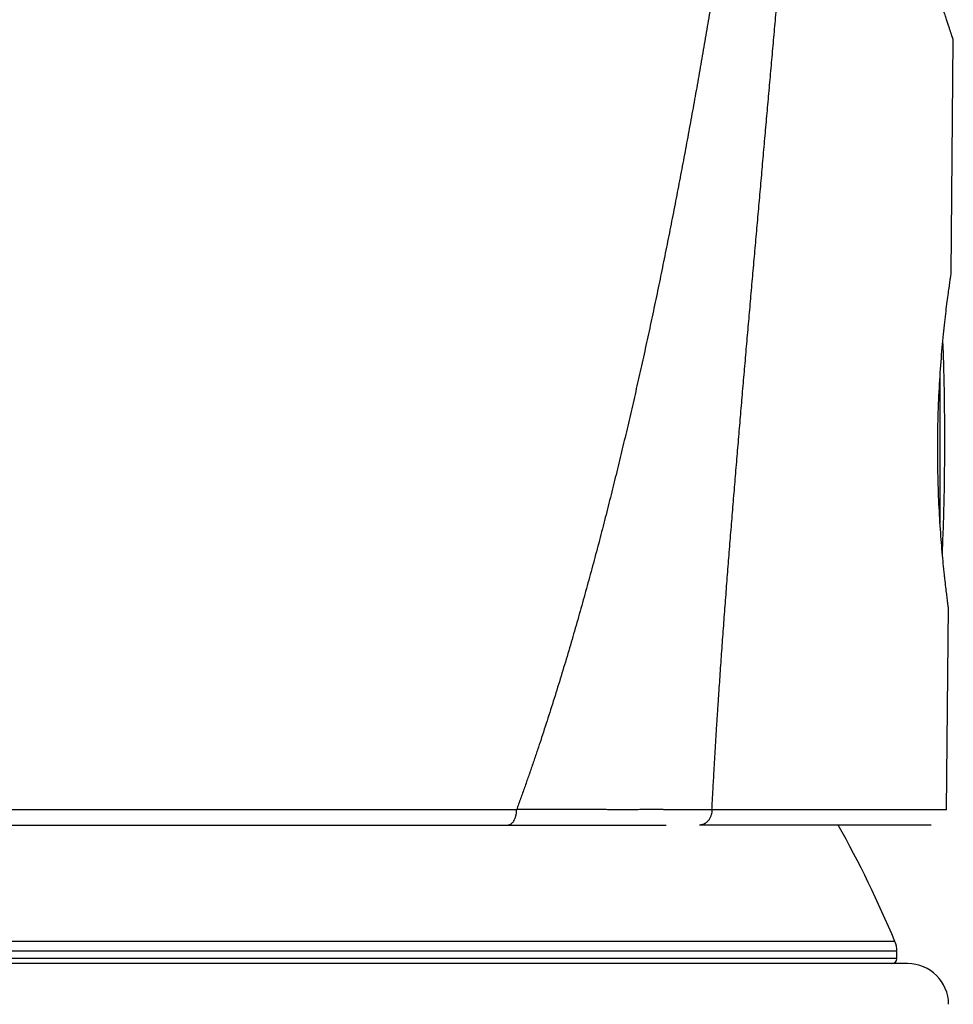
# Model space of a CAD drawing. Header units: millimetres. Extents: x 29 to 368, y 3 to 383.
# Tile 29 of 32: x 243 to 261, y 342 to 361. Entities that reach past the tile are written whole.
import ezdxf

# ---------------------------------------------------------------- set-up
doc = ezdxf.new("R2010")
doc.units = ezdxf.units.MM
doc.header["$LTSCALE"] = 23.1
doc.layers.get('0').update_dxf_attribs({"linetype": 'CONTINUOUS'})

msp = doc.modelspace()

# ---------------------------------------------------------------- linework, layer by layer
at = {"color": 7, "linetype": 'CONTINUOUS'}
for p, q in [((261.111, 356.017), (261.151, 360.566)), ((261.02, 345.563), (261.055, 349.517)), ((218.355, 345.267), (255.557, 345.267)), ((260.72, 345.267), (256.209, 345.267)), ((260.052, 342.667), (260.052, 342.807)), ((260.26, 342.567), (219.345, 342.567))]:
    msp.add_line(p, q, dxfattribs=at)
at = {"color": 9, "linetype": 'CONTINUOUS'}
for p, q in [((260.893, 351.15), (260.893, 354.011)), ((218.055, 345.57), (252.647, 345.57)), ((260.014, 342.999), (219.591, 342.999)), ((260.052, 342.807), (219.552, 342.807)), ((260.052, 342.667), (219.552, 342.667))]:
    msp.add_line(p, q, dxfattribs=at)
at = {"color": 7, "linetype": 'CONTINUOUS'}
for centre, radius, start, end in [((211.324, 352.767), 49.663, 357.4525, 2.2464), ((239.802, 334.567), 21.9, 22.6466, 29.2476), ((259.552, 342.807), 0.5, 0, 22.6466), ((259.952, 342.667), 0.1, 270, 360), ((260.26, 341.767), 0.8, 0.5292, 90)]:
    msp.add_arc(centre, radius, start, end, dxfattribs=at)
at = {"color": 9, "linetype": 'CONTINUOUS'}
for points, knots in [([(258.962, 373.672), (258.961, 373.671), (258.96, 373.668), (258.957, 373.664), (258.954, 373.66), (258.951, 373.656), (258.949, 373.652), (258.945, 373.646), (258.94, 373.639), (258.935, 373.631), (258.93, 373.623), (258.924, 373.614), (258.919, 373.606), (258.913, 373.597), (258.906, 373.586), (258.897, 373.572), (258.886, 373.554), (258.875, 373.537), (258.865, 373.519), (258.854, 373.502), (258.843, 373.484), (258.829, 373.46), (258.811, 373.43), (258.79, 373.393), (258.772, 373.362), (258.759, 373.337), (258.748, 373.318), (258.738, 373.299), (258.724, 373.273), (258.706, 373.241), (258.686, 373.202), (258.665, 373.163), (258.644, 373.123), (258.627, 373.09), (258.614, 373.063), (258.6, 373.035), (258.577, 372.987), (258.55, 372.931), (258.524, 372.875), (258.498, 372.817), (258.473, 372.759), (258.448, 372.7), (258.432, 372.663), (258.42, 372.633), (258.41, 372.611), (258.401, 372.588), (258.389, 372.557), (258.374, 372.519), (258.359, 372.48), (258.347, 372.449), (258.338, 372.426), (258.329, 372.402), (258.318, 372.371), (258.303, 372.331), (258.286, 372.283), (258.269, 372.235), (258.252, 372.187), (258.236, 372.138), (258.22, 372.089), (258.203, 372.039), (258.188, 371.989), (258.172, 371.939), (258.159, 371.897), (258.149, 371.864), (258.141, 371.838), (258.134, 371.813), (258.124, 371.779), (258.111, 371.736), (258.097, 371.685), (258.082, 371.633), (258.068, 371.581), (258.054, 371.529), (258.043, 371.485), (258.034, 371.45), (258.025, 371.415), (258.014, 371.37), (258, 371.317), (257.987, 371.264), (257.975, 371.211), (257.962, 371.157), (257.95, 371.103), (257.937, 371.049), (257.925, 370.995), (257.913, 370.941), (257.901, 370.887), (257.886, 370.814), (257.871, 370.741), (257.856, 370.668), (257.841, 370.594), (257.816, 370.465), (257.788, 370.317), (257.761, 370.169), (257.735, 370.02), (257.709, 369.87), (257.684, 369.72), (257.666, 369.608), (257.648, 369.495), (257.631, 369.381), (257.614, 369.268), (257.597, 369.155), (257.58, 369.041), (257.558, 368.889), (257.531, 368.699), (257.505, 368.509), (257.484, 368.357), (257.471, 368.262), (257.461, 368.185), (257.453, 368.128), (257.446, 368.071), (257.438, 368.014), (257.431, 367.956), (257.421, 367.88), (257.41, 367.804), (257.402, 367.737), (257.397, 367.699), (257.393, 367.67), (257.389, 367.641), (257.386, 367.618), (257.383, 367.598), (257.382, 367.584), (257.38, 367.57), (257.378, 367.555), (257.376, 367.544), (257.375, 367.534), (257.374, 367.527), (257.373, 367.52), (257.372, 367.51), (257.37, 367.498), (257.368, 367.484), (257.366, 367.47), (257.364, 367.455), (257.363, 367.443), (257.362, 367.434), (257.36, 367.424), (257.359, 367.412), (257.357, 367.398), (257.355, 367.386), (257.354, 367.377), (257.353, 367.369), (257.352, 367.362), (257.351, 367.355), (257.35, 367.348), (257.349, 367.338), (257.347, 367.326), (257.345, 367.312), (257.344, 367.3), (257.342, 367.291), (257.341, 367.284), (257.341, 367.276), (257.339, 367.267), (257.338, 367.255), (257.335, 367.236), (257.332, 367.212), (257.328, 367.183), (257.324, 367.155), (257.32, 367.126), (257.316, 367.098), (257.312, 367.069), (257.308, 367.04), (257.304, 367.012), (257.299, 366.974), (257.293, 366.926), (257.285, 366.869), (257.277, 366.812), (257.269, 366.755), (257.261, 366.697), (257.253, 366.64), (257.245, 366.583), (257.237, 366.526), (257.229, 366.469), (257.218, 366.393), (257.205, 366.297), (257.192, 366.202), (257.181, 366.126), (257.17, 366.05), (257.157, 365.954), (257.141, 365.84), (257.124, 365.726), (257.108, 365.612), (257.086, 365.459), (257.064, 365.307), (257.042, 365.155), (257.025, 365.04), (257.009, 364.926), (256.986, 364.774), (256.958, 364.584), (256.913, 364.28), (256.867, 363.975), (256.82, 363.671), (256.785, 363.443), (256.75, 363.215), (256.702, 362.912), (256.642, 362.532), (256.568, 362.077), (256.494, 361.622), (256.418, 361.167), (256.341, 360.712), (256.276, 360.334), (256.223, 360.031), (256.183, 359.804), (256.143, 359.578), (256.102, 359.351), (256.061, 359.124), (256.006, 358.822), (255.937, 358.445), (255.852, 357.992), (255.765, 357.54), (255.677, 357.088), (255.588, 356.637), (255.497, 356.186), (255.404, 355.735), (255.31, 355.285), (255.23, 354.91), (255.165, 354.611), (255.099, 354.311), (255.016, 353.938), (254.914, 353.49), (254.81, 353.042), (254.722, 352.67), (254.651, 352.372), (254.596, 352.149), (254.541, 351.926), (254.486, 351.704), (254.43, 351.481), (254.373, 351.259), (254.316, 351.037), (254.259, 350.815), (254.2, 350.593), (254.141, 350.372), (254.081, 350.15), (254.021, 349.929), (253.96, 349.708), (253.878, 349.414), (253.794, 349.121), (253.709, 348.828), (253.644, 348.608), (253.579, 348.389), (253.512, 348.17), (253.445, 347.951), (253.377, 347.733), (253.309, 347.515), (253.239, 347.297), (253.168, 347.08), (253.097, 346.863), (253.024, 346.646), (252.963, 346.466), (252.914, 346.322), (252.876, 346.214), (252.839, 346.107), (252.801, 345.999), (252.763, 345.891), (252.731, 345.802), (252.705, 345.73), (252.679, 345.659), (252.66, 345.605), (252.647, 345.57)], [0, 0, 0, 0, 0.00017, 0.00034, 0.00051, 0.00068, 0.000852, 0.001023, 0.001367, 0.001711, 0.002057, 0.002403, 0.00275, 0.003098, 0.003447, 0.004148, 0.004853, 0.005561, 0.006273, 0.006988, 0.007707, 0.00843, 0.009885, 0.011354, 0.012835, 0.013581, 0.014329, 0.015079, 0.015833, 0.017347, 0.018873, 0.02041, 0.021959, 0.023519, 0.024304, 0.025092, 0.026677, 0.029884, 0.031505, 0.033137, 0.036435, 0.038101, 0.039778, 0.040621, 0.041467, 0.042315, 0.043166, 0.044875, 0.046595, 0.047458, 0.048325, 0.049194, 0.050065, 0.051814, 0.053573, 0.05534, 0.057116, 0.058901, 0.060693, 0.062494, 0.064303, 0.06612, 0.067944, 0.068859, 0.069776, 0.070695, 0.071615, 0.073461, 0.075313, 0.077172, 0.079038, 0.080909, 0.082786, 0.083726, 0.084668, 0.086556, 0.088449, 0.090347, 0.092249, 0.094156, 0.096066, 0.097981, 0.0999, 0.101823, 0.103749, 0.105678, 0.109546, 0.111485, 0.113426, 0.117317, 0.125129, 0.129048, 0.132975, 0.14085, 0.144797, 0.14875, 0.152708, 0.15667, 0.160637, 0.164608, 0.168582, 0.17256, 0.180524, 0.188498, 0.192488, 0.19648, 0.198477, 0.200474, 0.202472, 0.20447, 0.206468, 0.208466, 0.212463, 0.214462, 0.215462, 0.216462, 0.217461, 0.218461, 0.21896, 0.21946, 0.21996, 0.22046, 0.22096, 0.22121, 0.22146, 0.22171, 0.22196, 0.22246, 0.222959, 0.223459, 0.223958, 0.224457, 0.224707, 0.224957, 0.225457, 0.225957, 0.226458, 0.226707, 0.226957, 0.227207, 0.227456, 0.227706, 0.227956, 0.228455, 0.228954, 0.229454, 0.229703, 0.229953, 0.230203, 0.230453, 0.230952, 0.231452, 0.232451, 0.233449, 0.234448, 0.235447, 0.236445, 0.237444, 0.238442, 0.239441, 0.24044, 0.242437, 0.244434, 0.246431, 0.248428, 0.250425, 0.252422, 0.254419, 0.256417, 0.258414, 0.260411, 0.264406, 0.2684, 0.270397, 0.272395, 0.276389, 0.280383, 0.284378, 0.288372, 0.292365, 0.300353, 0.304346, 0.308339, 0.312332, 0.316325, 0.32431, 0.332294, 0.348261, 0.356244, 0.364226, 0.372208, 0.380188, 0.396149, 0.412106, 0.428062, 0.444014, 0.459965, 0.475912, 0.483885, 0.491858, 0.499829, 0.5078, 0.51577, 0.523739, 0.539676, 0.55561, 0.57154, 0.587468, 0.603392, 0.619314, 0.635231, 0.651146, 0.667056, 0.67501, 0.682963, 0.698865, 0.714764, 0.730658, 0.746548, 0.754491, 0.762433, 0.770374, 0.778313, 0.786252, 0.794189, 0.802124, 0.810059, 0.817992, 0.825923, 0.833854, 0.841783, 0.84971, 0.857636, 0.873483, 0.881404, 0.889324, 0.897241, 0.905158, 0.913072, 0.920985, 0.928895, 0.936804, 0.944711, 0.952616, 0.960519, 0.968419, 0.972369, 0.976318, 0.980266, 0.984214, 0.988161, 0.992108, 0.994081, 0.996054, 1, 1, 1, 1]), ([(256.45, 345.567), (256.451, 345.585), (256.453, 345.622), (256.456, 345.677), (256.459, 345.732), (256.462, 345.788), (256.465, 345.843), (256.468, 345.898), (256.471, 345.953), (256.474, 346.009), (256.477, 346.064), (256.482, 346.138), (256.487, 346.23), (256.492, 346.322), (256.496, 346.395), (256.5, 346.451), (256.503, 346.506), (256.507, 346.58), (256.512, 346.672), (256.517, 346.764), (256.522, 346.837), (256.525, 346.892), (256.529, 346.948), (256.532, 347.003), (256.535, 347.058), (256.539, 347.113), (256.542, 347.168), (256.547, 347.242), (256.553, 347.334), (256.56, 347.444), (256.567, 347.555), (256.575, 347.665), (256.584, 347.812), (256.597, 347.996), (256.612, 348.216), (256.627, 348.437), (256.648, 348.731), (256.675, 349.098), (256.708, 349.538), (256.741, 349.978), (256.775, 350.418), (256.81, 350.858), (256.846, 351.298), (256.882, 351.738), (256.918, 352.177), (256.955, 352.616), (256.992, 353.055), (257.03, 353.494), (257.061, 353.86), (257.086, 354.153), (257.112, 354.445), (257.143, 354.811), (257.182, 355.249), (257.214, 355.615), (257.24, 355.907), (257.265, 356.199), (257.297, 356.564), (257.336, 357.003), (257.375, 357.441), (257.414, 357.879), (257.446, 358.244), (257.472, 358.536), (257.498, 358.828), (257.524, 359.12), (257.55, 359.411), (257.576, 359.703), (257.608, 360.068), (257.647, 360.506), (257.686, 360.943), (257.724, 361.381), (257.763, 361.818), (257.795, 362.183), (257.821, 362.474), (257.846, 362.766), (257.872, 363.058), (257.898, 363.349), (257.917, 363.568), (257.936, 363.786), (257.955, 364.005), (257.974, 364.223), (257.993, 364.442), (258.009, 364.624), (258.022, 364.77), (258.032, 364.879), (258.04, 364.97), (258.046, 365.043), (258.053, 365.115), (258.061, 365.206), (258.071, 365.316), (258.079, 365.407), (258.085, 365.479), (258.09, 365.534), (258.094, 365.589), (258.101, 365.661), (258.109, 365.753), (258.118, 365.862), (258.127, 365.971), (258.135, 366.081), (258.144, 366.19), (258.152, 366.3), (258.159, 366.391), (258.165, 366.464), (258.169, 366.519), (258.173, 366.574), (258.177, 366.629), (258.181, 366.684), (258.186, 366.738), (258.19, 366.793), (258.195, 366.847), (258.2, 366.902), (258.206, 366.956), (258.211, 367.001), (258.215, 367.037), (258.218, 367.064), (258.221, 367.091), (258.224, 367.113), (258.226, 367.131), (258.228, 367.144), (258.23, 367.158), (258.232, 367.171), (258.234, 367.184), (258.236, 367.198), (258.238, 367.211), (258.24, 367.228), (258.243, 367.246), (258.245, 367.264), (258.247, 367.277), (258.249, 367.29), (258.251, 367.303), (258.253, 367.317), (258.254, 367.328), (258.256, 367.337), (258.256, 367.344), (258.257, 367.35), (258.258, 367.357), (258.259, 367.364), (258.26, 367.373), (258.261, 367.384), (258.262, 367.395), (258.263, 367.405), (258.263, 367.414), (258.264, 367.425), (258.265, 367.439), (258.266, 367.453), (258.267, 367.471), (258.268, 367.494), (258.27, 367.521), (258.271, 367.549), (258.272, 367.577), (258.273, 367.6), (258.274, 367.618), (258.275, 367.632), (258.275, 367.646), (258.276, 367.664), (258.277, 367.687), (258.278, 367.715), (258.279, 367.743), (258.28, 367.779), (258.281, 367.826), (258.283, 367.881), (258.285, 367.955), (258.286, 368.047), (258.287, 368.14), (258.288, 368.214), (258.289, 368.288), (258.289, 368.38), (258.29, 368.491), (258.29, 368.602), (258.291, 368.713), (258.291, 368.824), (258.292, 368.935), (258.292, 369.046), (258.292, 369.138), (258.292, 369.212), (258.293, 369.286), (258.293, 369.378), (258.294, 369.489), (258.295, 369.6), (258.296, 369.711), (258.297, 369.822), (258.299, 369.933), (258.301, 370.044), (258.304, 370.155), (258.307, 370.266), (258.311, 370.376), (258.316, 370.487), (258.321, 370.597), (258.328, 370.707), (258.335, 370.817), (258.343, 370.927), (258.352, 371.037), (258.362, 371.146), (258.372, 371.254), (258.384, 371.363), (258.397, 371.47), (258.412, 371.577), (258.428, 371.683), (258.442, 371.771), (258.455, 371.84), (258.464, 371.892), (258.475, 371.944), (258.485, 371.995), (258.496, 372.045), (258.504, 372.083), (258.51, 372.108), (258.513, 372.121), (258.516, 372.133), (258.52, 372.15), (258.525, 372.171), (258.533, 372.204), (258.543, 372.245), (258.555, 372.294), (258.568, 372.342), (258.586, 372.406), (258.608, 372.485), (258.632, 372.563), (258.652, 372.624), (258.667, 372.669), (258.683, 372.714), (258.703, 372.772), (258.73, 372.844), (258.764, 372.929), (258.798, 373.011), (258.827, 373.078), (258.851, 373.131), (258.869, 373.17), (258.888, 373.208), (258.906, 373.246), (258.924, 373.283), (258.937, 373.308), (258.943, 373.32)], [0, 0, 0, 0, 0.001983, 0.003965, 0.005948, 0.00793, 0.009912, 0.011894, 0.013876, 0.015857, 0.017839, 0.01982, 0.023783, 0.027746, 0.029728, 0.03171, 0.033691, 0.035673, 0.039636, 0.043599, 0.04558, 0.04756, 0.049541, 0.051521, 0.053502, 0.055482, 0.057462, 0.059442, 0.063402, 0.067362, 0.071322, 0.075281, 0.079239, 0.087156, 0.095071, 0.102985, 0.110898, 0.126719, 0.142536, 0.158348, 0.174156, 0.189958, 0.205756, 0.22155, 0.23734, 0.253126, 0.268909, 0.284688, 0.300463, 0.30835, 0.316235, 0.332004, 0.347769, 0.363532, 0.371413, 0.379293, 0.395051, 0.410807, 0.426559, 0.44231, 0.458057, 0.465929, 0.473801, 0.489542, 0.497411, 0.505281, 0.521017, 0.536752, 0.552485, 0.568216, 0.583945, 0.599672, 0.607534, 0.615396, 0.631118, 0.638978, 0.646837, 0.654696, 0.662554, 0.670411, 0.678267, 0.686121, 0.690048, 0.693974, 0.6979, 0.699862, 0.701825, 0.705751, 0.709677, 0.713602, 0.715565, 0.717529, 0.719492, 0.721455, 0.725383, 0.729312, 0.733243, 0.737177, 0.741111, 0.745047, 0.748984, 0.750952, 0.752921, 0.75489, 0.756859, 0.758827, 0.760793, 0.762756, 0.764716, 0.766673, 0.768627, 0.770575, 0.771547, 0.772518, 0.773486, 0.774452, 0.774934, 0.775416, 0.775898, 0.77638, 0.776861, 0.777341, 0.777821, 0.7783, 0.779257, 0.779735, 0.780214, 0.780693, 0.781174, 0.781656, 0.782139, 0.782381, 0.782623, 0.782865, 0.783107, 0.78335, 0.783593, 0.784082, 0.784572, 0.784818, 0.785064, 0.785556, 0.786049, 0.786542, 0.787035, 0.788023, 0.789011, 0.79, 0.79099, 0.791981, 0.792476, 0.792972, 0.793467, 0.793963, 0.794954, 0.795945, 0.796936, 0.797928, 0.799911, 0.801895, 0.80388, 0.807851, 0.811824, 0.81381, 0.815797, 0.81977, 0.823743, 0.827716, 0.831689, 0.835663, 0.839636, 0.843609, 0.847582, 0.849569, 0.851555, 0.855529, 0.859502, 0.863475, 0.867448, 0.87142, 0.875392, 0.879363, 0.883333, 0.887302, 0.891268, 0.89523, 0.899189, 0.903143, 0.907091, 0.911033, 0.914967, 0.918892, 0.922806, 0.926708, 0.930592, 0.934457, 0.938297, 0.942109, 0.944003, 0.945889, 0.947765, 0.949633, 0.951491, 0.953339, 0.9538, 0.954259, 0.954719, 0.955177, 0.956093, 0.957005, 0.958824, 0.960631, 0.962429, 0.964215, 0.967752, 0.971238, 0.97296, 0.974668, 0.976362, 0.97804, 0.981352, 0.984604, 0.987797, 0.990932, 0.992477, 0.994009, 0.995526, 0.99703, 0.998521, 1, 1, 1, 1]), ([(261.151, 360.566), (261.151, 360.566), (261.151, 360.566), (261.151, 360.566), (261.151, 360.566), (261.151, 360.566), (261.151, 360.566), (261.151, 360.566), (261.151, 360.566), (261.151, 360.566), (261.151, 360.566), (261.151, 360.566), (261.151, 360.566), (261.151, 360.566), (261.151, 360.566), (261.151, 360.567), (261.151, 360.567), (261.15, 360.567), (261.15, 360.568), (261.15, 360.569), (261.149, 360.57), (261.149, 360.571), (261.148, 360.573), (261.147, 360.576), (261.146, 360.58), (261.145, 360.584), (261.143, 360.589), (261.141, 360.595), (261.139, 360.601), (261.137, 360.608), (261.134, 360.616), (261.131, 360.627), (261.125, 360.642), (261.119, 360.662), (261.111, 360.685), (261.103, 360.709), (261.094, 360.736), (261.085, 360.765), (261.074, 360.797), (261.063, 360.83), (261.047, 360.88), (261.025, 360.946), (260.997, 361.033), (260.966, 361.127), (260.934, 361.229), (260.898, 361.34), (260.861, 361.457), (260.822, 361.582), (260.781, 361.714), (260.739, 361.853), (260.702, 361.973), (260.673, 362.072), (260.642, 362.174), (260.602, 362.306), (260.555, 362.469), (260.506, 362.638), (260.456, 362.812), (260.406, 362.991), (260.355, 363.175), (260.304, 363.364), (260.253, 363.557), (260.201, 363.755), (260.158, 363.923), (260.124, 364.06), (260.098, 364.163), (260.072, 364.268), (260.037, 364.409), (259.994, 364.588), (259.952, 364.768), (259.918, 364.914), (259.884, 365.061), (259.842, 365.248), (259.801, 365.436), (259.768, 365.589), (259.736, 365.743), (259.696, 365.937), (259.649, 366.172), (259.603, 366.409), (259.558, 366.649), (259.514, 366.892), (259.471, 367.136), (259.436, 367.341), (259.409, 367.506), (259.383, 367.673), (259.351, 367.882), (259.313, 368.134), (259.278, 368.388), (259.243, 368.643), (259.211, 368.9), (259.18, 369.158), (259.15, 369.418), (259.123, 369.678), (259.089, 370.028), (259.058, 370.379), (259.031, 370.732), (259.013, 370.998), (259, 371.22), (258.991, 371.397), (258.982, 371.576), (258.972, 371.799), (258.964, 372.022), (258.959, 372.201), (258.956, 372.335), (258.953, 372.47), (258.952, 372.559), (258.951, 372.604)], [0, 0, 0, 0, 0, 0, 0.000001, 0.000001, 0.000002, 0.000004, 0.000006, 0.000009, 0.000013, 0.000017, 0.000029, 0.000045, 0.000064, 0.000086, 0.000111, 0.00014, 0.000208, 0.000288, 0.000382, 0.000489, 0.000609, 0.000887, 0.001218, 0.0016, 0.002034, 0.00252, 0.003056, 0.003643, 0.004281, 0.004969, 0.006496, 0.008221, 0.010144, 0.012263, 0.014575, 0.017078, 0.019771, 0.022651, 0.025717, 0.032394, 0.039787, 0.047875, 0.056639, 0.066059, 0.076113, 0.086778, 0.098031, 0.109846, 0.122197, 0.128565, 0.135058, 0.148408, 0.162231, 0.176512, 0.191231, 0.206372, 0.221917, 0.237851, 0.254163, 0.270834, 0.287841, 0.296463, 0.30516, 0.313927, 0.322764, 0.340642, 0.358785, 0.367953, 0.377184, 0.395828, 0.414707, 0.424231, 0.433811, 0.453129, 0.472647, 0.49235, 0.512228, 0.53227, 0.55247, 0.57282, 0.583049, 0.593313, 0.61394, 0.634691, 0.655559, 0.676534, 0.697609, 0.718777, 0.740034, 0.761374, 0.782791, 0.825836, 0.847452, 0.869124, 0.890846, 0.901724, 0.912612, 0.934416, 0.956253, 0.967182, 0.978117, 0.989056, 1, 1, 1, 1]), ([(256.45, 345.566), (256.383, 345.566), (256.246, 345.566), (256.073, 345.566), (255.933, 345.566), (255.826, 345.566), (255.736, 345.566), (255.672, 345.566), (255.636, 345.566), (255.608, 345.566), (255.581, 345.566), (255.553, 345.566), (255.525, 345.566), (255.502, 345.567), (255.484, 345.567), (255.465, 345.567), (255.432, 345.567), (255.395, 345.567), (255.357, 345.567), (255.32, 345.567), (255.272, 345.567), (255.225, 345.567), (255.187, 345.567), (255.158, 345.567), (255.13, 345.567), (255.101, 345.567), (255.072, 345.567), (255.033, 345.567), (254.985, 345.566), (254.926, 345.566), (254.868, 345.566), (254.789, 345.566), (254.69, 345.566), (254.59, 345.566), (254.52, 345.566), (254.48, 345.566), (254.439, 345.566), (254.388, 345.567), (254.327, 345.567), (254.276, 345.567), (254.235, 345.567), (254.204, 345.567), (254.173, 345.567), (254.142, 345.567), (254.111, 345.567), (254.08, 345.567), (254.049, 345.567), (254.007, 345.567), (253.965, 345.567), (253.923, 345.567), (253.881, 345.567), (253.828, 345.567), (253.765, 345.567), (253.701, 345.567), (253.637, 345.567), (253.551, 345.567), (253.465, 345.567), (253.378, 345.567), (253.313, 345.567), (253.247, 345.567), (253.182, 345.567), (253.116, 345.567), (253.06, 345.568), (253.016, 345.568), (252.983, 345.568), (252.95, 345.568), (252.916, 345.568), (252.883, 345.568), (252.855, 345.568), (252.832, 345.568), (252.816, 345.568), (252.799, 345.568), (252.782, 345.568), (252.765, 345.568), (252.751, 345.568), (252.74, 345.568), (252.731, 345.568), (252.723, 345.568), (252.715, 345.568), (252.708, 345.568), (252.702, 345.568), (252.696, 345.568), (252.689, 345.568), (252.681, 345.568), (252.672, 345.568), (252.664, 345.568), (252.655, 345.567), (252.65, 345.567), (252.647, 345.567)], [0, 0, 0, 0, 0.053418, 0.108142, 0.135988, 0.164154, 0.192637, 0.206997, 0.214206, 0.221435, 0.228683, 0.235951, 0.243238, 0.250544, 0.254205, 0.25787, 0.265215, 0.279963, 0.287366, 0.294788, 0.309689, 0.324666, 0.332183, 0.339719, 0.347274, 0.354848, 0.36244, 0.370051, 0.385329, 0.400682, 0.416109, 0.43161, 0.462831, 0.494342, 0.510206, 0.518165, 0.526142, 0.542149, 0.558227, 0.574376, 0.582477, 0.590595, 0.598731, 0.606884, 0.615055, 0.623243, 0.631448, 0.639671, 0.656167, 0.664441, 0.672733, 0.689366, 0.706067, 0.722835, 0.739671, 0.756573, 0.790576, 0.807676, 0.824841, 0.842071, 0.859366, 0.876724, 0.894146, 0.902881, 0.911632, 0.920398, 0.92918, 0.937978, 0.946791, 0.951204, 0.95562, 0.96004, 0.964464, 0.968892, 0.973324, 0.975541, 0.97776, 0.979979, 0.982199, 0.98442, 0.985531, 0.986643, 0.988866, 0.99109, 0.993315, 0.995541, 0.99777, 1, 1, 1, 1])]:
    msp.add_open_spline(points, degree=3, knots=knots, dxfattribs=at)
at = {"color": 7, "linetype": 'CONTINUOUS'}
for points, knots in [([(261.055, 349.517), (261.054, 349.518), (261.054, 349.523), (261.052, 349.535), (261.049, 349.555), (261.044, 349.596), (261.035, 349.667), (261.021, 349.774), (261.005, 349.91), (260.99, 350.041), (260.977, 350.159), (260.963, 350.294), (260.945, 350.476), (260.924, 350.712), (260.897, 351.063), (260.869, 351.539), (260.852, 352.035), (260.847, 352.45), (260.847, 352.768), (260.852, 353.086), (260.864, 353.501), (260.889, 353.997), (260.926, 354.472), (260.959, 354.823), (260.984, 355.058), (261.008, 355.271), (261.032, 355.46), (261.054, 355.623), (261.073, 355.759), (261.089, 355.867), (261.1, 355.944), (261.107, 355.991), (261.111, 356.011), (261.111, 356.017)], [0, 0, 0, 0, 0.000607, 0.002428, 0.005456, 0.009684, 0.02169, 0.038316, 0.05939, 0.084696, 0.098858, 0.11398, 0.146953, 0.183298, 0.222668, 0.308958, 0.402555, 0.450988, 0.49989, 0.548791, 0.597218, 0.690801, 0.777086, 0.816463, 0.852825, 0.885823, 0.91514, 0.940483, 0.961595, 0.978257, 0.990292, 0.997566, 1, 1, 1, 1]), ([(252.47, 345.267), (252.473, 345.267), (252.478, 345.267), (252.487, 345.268), (252.496, 345.27), (252.507, 345.273), (252.522, 345.279), (252.535, 345.288), (252.546, 345.295), (252.556, 345.304), (252.569, 345.317), (252.583, 345.335), (252.593, 345.351), (252.601, 345.365), (252.609, 345.38), (252.617, 345.4), (252.626, 345.425), (252.632, 345.447), (252.637, 345.466), (252.64, 345.484), (252.644, 345.508), (252.646, 345.537), (252.647, 345.557), (252.647, 345.567)], [0, 0, 0, 0, 0.022729, 0.045615, 0.068746, 0.092205, 0.14037, 0.19068, 0.216795, 0.243601, 0.299379, 0.358192, 0.420082, 0.452178, 0.485011, 0.552764, 0.623106, 0.695748, 0.732832, 0.770338, 0.846309, 0.923068, 1, 1, 1, 1]), ([(256.45, 345.566), (256.45, 345.556), (256.45, 345.536), (256.446, 345.507), (256.44, 345.479), (256.432, 345.451), (256.422, 345.425), (256.41, 345.4), (256.396, 345.376), (256.38, 345.354), (256.363, 345.335), (256.344, 345.317), (256.327, 345.304), (256.313, 345.295), (256.298, 345.288), (256.28, 345.279), (256.257, 345.272), (256.234, 345.268), (256.218, 345.267), (256.21, 345.267)], [0, 0, 0, 0, 0.068853, 0.137721, 0.206249, 0.274092, 0.340973, 0.406754, 0.471329, 0.534617, 0.596586, 0.657258, 0.71669, 0.745984, 0.775014, 0.832345, 0.888855, 0.944686, 1, 1, 1, 1]), ([(261.02, 345.564), (261.02, 345.564), (261.02, 345.564), (261.02, 345.564), (261.02, 345.564), (261.02, 345.564), (261.02, 345.564), (261.02, 345.564), (261.019, 345.564), (261.019, 345.564), (261.019, 345.564), (261.018, 345.564), (261.017, 345.564), (261.016, 345.564), (261.015, 345.564), (261.014, 345.564), (261.013, 345.565), (261.011, 345.565), (261.009, 345.565), (261.006, 345.565), (261.001, 345.565), (260.996, 345.565), (260.991, 345.565), (260.985, 345.565), (260.978, 345.565), (260.971, 345.565), (260.963, 345.565), (260.955, 345.565), (260.942, 345.566), (260.925, 345.566), (260.903, 345.566), (260.879, 345.566), (260.853, 345.566), (260.824, 345.566), (260.793, 345.566), (260.759, 345.566), (260.724, 345.566), (260.686, 345.566), (260.646, 345.566), (260.603, 345.566), (260.542, 345.566), (260.46, 345.566), (260.354, 345.566), (260.24, 345.566), (260.117, 345.566), (259.985, 345.566), (259.844, 345.566), (259.694, 345.566), (259.478, 345.566), (259.249, 345.566), (259.01, 345.566), (258.817, 345.566), (258.616, 345.566), (258.444, 345.566), (258.302, 345.566), (258.192, 345.566), (258.08, 345.566), (257.967, 345.566), (257.851, 345.566), (257.733, 345.566), (257.613, 345.566), (257.492, 345.566), (257.368, 345.566), (257.243, 345.566), (257.115, 345.566), (256.986, 345.566), (256.855, 345.566), (256.676, 345.566), (256.541, 345.566), (256.45, 345.566)], [0, 0, 0, 0, 0.000003, 0.000007, 0.000021, 0.000043, 0.000072, 0.000109, 0.000154, 0.000207, 0.000267, 0.000412, 0.000589, 0.000797, 0.001036, 0.001307, 0.00161, 0.001944, 0.00231, 0.003135, 0.004087, 0.005166, 0.00637, 0.0077, 0.009157, 0.010739, 0.012448, 0.014282, 0.016242, 0.02054, 0.025341, 0.030644, 0.036449, 0.042756, 0.049563, 0.05687, 0.064677, 0.072982, 0.081785, 0.091084, 0.100879, 0.121954, 0.144999, 0.170006, 0.196965, 0.225865, 0.256694, 0.28944, 0.324091, 0.399047, 0.439324, 0.481444, 0.525391, 0.571148, 0.594699, 0.618696, 0.643136, 0.668016, 0.693335, 0.719089, 0.745276, 0.771894, 0.798939, 0.826409, 0.854301, 0.882614, 0.911344, 0.940487, 1, 1, 1, 1])]:
    msp.add_open_spline(points, degree=3, knots=knots, dxfattribs=at)

doc.saveas('drawing.dxf')
